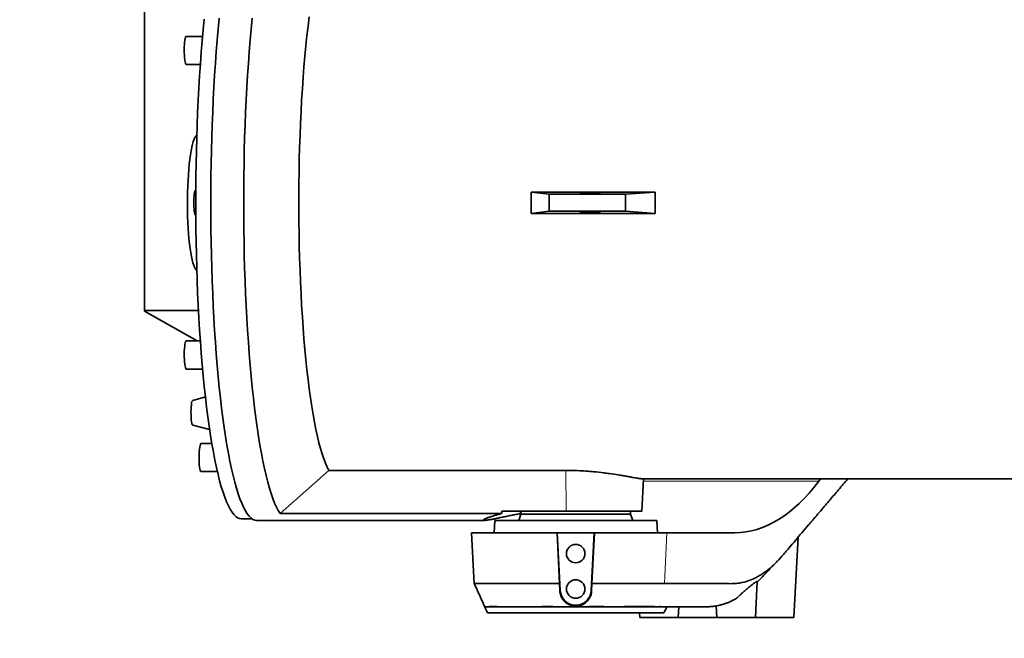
# Model space of a CAD drawing. Header units: millimetres. Extents: x 0 to 14900, y 0 to 10500.
# Tile 30 of 47: x 9917 to 10555, y 6164 to 6565. Entities that reach past the tile are written whole.
import ezdxf

# ---------------------------------------------------------------- set-up
doc = ezdxf.new("R2010")
doc.units = ezdxf.units.MM
doc.header["$LTSCALE"] = 25
doc.layers.add('THICK_LINE', color=7, linetype='Continuous')
doc.styles.add('SLDTEXTSTYLE0', font='TXT', dxfattribs={"width": 0.605})
doc.dimstyles.new('SLDDIMSTYLE2', dxfattribs={"dimtxt": 87.5, "dimasz": 87.5, "dimexe": 0, "dimexo": 0.0625, "dimgap": 21.875, "dimtad": 1, "dimdec": 4, "dimlfac": 25, "dimzin": 12, "dimdsep": 46, "dimtxsty": 'SLDTEXTSTYLE0', "dimsah": 1, "dimcen": 0.09, "dimadec": 1, "dimazin": 3, "dimtfac": 1, "dimtofl": 0, "dimtmove": 0, "dimatfit": 3, "dimfxl": 1, "dimfrac": 2, "dimtolj": 1, "dimtzin": 12, "dimarcsym": 0})

# ---------------------------------------------------------------- blocks, each defined once
blk = doc.blocks.new('_D_7')
at = {"layer": 'THICK_LINE'}
for p, q in [((13399.94, 6640.66), (13690.36, 6640.66)), ((7902.03, 6159.65), (7616.02, 6109.22))]:
    blk.add_line(p, q, dxfattribs=at)
blk.add_arc((10629.94, 6640.66), 3022.92, 190, 0, dxfattribs=at)
for points in [[(13652.86, 6640.66), (13639.1, 6553.35), (13664.1, 6552.99)], [(7652.95, 6115.74), (7657.11, 6027.45), (7681.67, 6032.14)]]:
    blk.add_solid(points, dxfattribs=at)
at = {"layer": 'THICK_LINE', "insert": (10759.73, 3730.77), "char_height": 87.5, "attachment_point": 1, "rotation": 5, "style": 'SLDTEXTSTYLE0'}
blk.add_mtext('170°', dxfattribs=at)

msp = doc.modelspace()

# ---------------------------------------------------------------- linework, layer by layer
at = {"color": 7, "linetype": 'Continuous', "lineweight": 35}
for p, q in [((9997.8860829, 6904.546783), (9997.8860829, 6376.7732257)), ((10035.4531281, 6554.5595651), (10024.888803, 6554.5595651)), ((10024.888803, 6536.2895651), (10034.0005356, 6536.2895651)), ((10031.7085512, 6490.5623347), (10030.7194564, 6489.2222181)), ((10031.0452168, 6454.7950043), (10030.9468168, 6454.7950043)), ((10328.9986009, 6453.5983554), (10248.5183983, 6453.5983554)), ((10260.1030149, 6452.1762954), (10248.5183983, 6453.5983554)), ((10309.5792101, 6452.1762954), (10260.1030149, 6452.1762954)), ((10260.1030149, 6441.1437132), (10260.1030149, 6452.1762954)), ((10328.9986009, 6453.5983554), (10309.5792101, 6452.1762954)), ((10309.5792101, 6441.1437132), (10309.5792101, 6452.1762954)), ((10030.9468168, 6438.5250043), (10031.0452168, 6438.5250043)), ((10260.1030149, 6441.1437132), (10248.5183983, 6439.7216532)), ((10328.9986009, 6439.7216532), (10248.5183983, 6439.7216532)), ((10309.5792101, 6441.1437132), (10260.1030149, 6441.1437132)), ((10328.9986009, 6439.7216532), (10309.5792101, 6441.1437132)), ((10030.7194564, 6404.0977905), (10031.7085512, 6402.7576739)), ((9997.8860829, 6376.7732257), (10032.7948178, 6376.7732257)), ((9997.8860829, 6376.7732257), (9997.8860829, 6376.3713785)), ((9997.8860829, 6376.3713785), (10032.0306599, 6357.0304435)), ((10034.0005356, 6357.0304435), (10024.888803, 6357.0304435)), ((10024.888803, 6338.7604435), (10035.4531281, 6338.7604435)), ((10037.2607112, 6320.7617217), (10029.0468933, 6318.5358335)), ((10029.0468933, 6302.5480644), (10040.0014248, 6299.5794616)), ((10041.4330209, 6290.5624061), (10034.4847352, 6290.5624061)), ((10034.4847352, 6272.2924061), (10045.0545162, 6272.2924061)), ((10085.7133429, 6245.0917777), (10117.341348, 6273.1445206)), ((10117.341348, 6273.1445206), (10271.036826, 6273.1445206)), ((10320.19409, 6246.6560914), (10321.2948538, 6267.6600043)), ((10320.8176947, 6267.6600043), (10610.8937071, 6267.6600043)), ((10434.9602256, 6266.0881101), (10436.1303992, 6267.6600043)), ((10229.3400798, 6245.0917777), (10085.7133429, 6245.0917777)), ((10229.4099824, 6246.6600043), (10271.2372096, 6246.6600043)), ((10241.8847626, 6244.6600043), (10240.4288816, 6240.6600043)), ((10241.8847626, 6246.6600043), (10241.8847626, 6244.6600043)), ((10241.8847626, 6244.6600043), (10312.8847626, 6244.6600043)), ((10312.8847626, 6244.6600043), (10312.8847626, 6246.6600043)), ((10314.3406435, 6240.6600043), (10312.8847626, 6244.6600043)), ((10060.617575, 6241.6600043), (10067.5859993, 6241.6600043)), ((10070.512814, 6240.6600043), (10218.0133283, 6240.6600043)), ((10224.8847626, 6240.6600043), (10224.4655003, 6232.6600043)), ((10329.8847626, 6240.6600043), (10224.8847626, 6240.6600043)), ((10330.3040248, 6232.6600043), (10329.8847626, 6240.6600043)), ((10209.8691892, 6232.6600043), (10211.6036723, 6199.5640944)), ((10209.8691892, 6232.6600043), (10265.2924985, 6232.6600043)), ((10266.9445345, 6199.6640109), (10265.2924985, 6232.6600043)), ((10265.2924985, 6232.6600043), (10265.3752136, 6232.6600043)), ((10265.3752136, 6232.6600043), (10267.3418849, 6195.1336794)), ((10289.3943116, 6232.6600043), (10265.3752136, 6232.6600043)), ((10287.4276403, 6195.1336794), (10289.3943116, 6232.6600043)), ((10289.4770267, 6232.6600043), (10287.8249338, 6199.6628752)), ((10289.3943116, 6232.6600043), (10289.4770267, 6232.6600043)), ((10289.4770267, 6232.6600043), (10336.4352136, 6232.6600043)), ((10336.4352136, 6232.6600043), (10380.6314935, 6232.6600043)), ((10418.8847626, 6177.6600043), (10421.6182929, 6229.8188709)), ((10266.9446497, 6199.6600044), (10267.0726219, 6195.1195679)), ((10287.6969301, 6195.1195665), (10287.8247682, 6199.6600042)), ((10336.0745218, 6199.6599959), (10334.922579, 6199.6596178)), ((10393.8847626, 6177.6600043), (10395.1145901, 6201.1265117)), ((10381.2490078, 6189.8103393), (10378.2320666, 6188.297341)), ((10218.3606943, 6184.7148488), (10218.3819764, 6184.6600042)), ((10218.3819764, 6184.6600042), (10329.6477032, 6184.6600042)), ((10334.598151, 6180.6600043), (10220.1713742, 6180.6600043)), ((10318.7275392, 6180.6600043), (10318.8847626, 6177.6600043)), ((10329.6477032, 6184.6600042), (10329.2753915, 6184.685273)), ((10331.5184433, 6184.6869824), (10331.3113569, 6184.6600042)), ((10331.3113569, 6184.6600042), (10332.8008492, 6184.6600042)), ((10331.5184433, 6184.6869824), (10331.9114587, 6184.7610986)), ((10332.6775014, 6184.7610986), (10332.8100066, 6184.6814111)), ((10343.8847626, 6177.6600043), (10344.251617, 6184.6600043)), ((10359.0945364, 6184.6600043), (10356.8515071, 6184.6600043)), ((10361.962271, 6184.6600043), (10359.0945364, 6184.6600043)), ((10362.0023437, 6184.6600043), (10361.962271, 6184.6600043)), ((10368.4875684, 6185.2389202), (10368.8847626, 6177.6600043)), ((10343.8847626, 6177.6600043), (10318.8847626, 6177.6600043)), ((10368.8847626, 6177.6600043), (10343.8847626, 6177.6600043)), ((10393.8847626, 6177.6600043), (10368.8847626, 6177.6600043)), ((10418.8847626, 6177.6600043), (10393.8847626, 6177.6600043))]:
    msp.add_line(p, q, dxfattribs=at)
at = {"color": 8, "linetype": 'Continuous', "lineweight": 18}
for p, q in [((10271.2372096, 6246.6600043), (10271.036826, 6273.1445206)), ((10321.2124747, 6266.0881101), (10434.9602256, 6266.0881101)), ((10336.4352136, 6232.6600043), (10334.9225876, 6199.6598069)), ((10267.3418849, 6195.1336794), (10267.0726219, 6195.1195679)), ((10287.4276403, 6195.1336794), (10287.6969301, 6195.1195665))]:
    msp.add_line(p, q, dxfattribs=at)
at = {"color": 7, "linetype": 'Continuous', "lineweight": 35, "flags": 128}
for points in [[(10039.690276, 6301.7031142), (10038.8433329, 6307.8172821), (10038.0335907, 6314.1686606), (10037.2624329, 6320.7463982), (10036.5311769, 6327.5392572), (10035.8410721, 6334.5356319), (10035.1932976, 6341.7235693), (10034.5889601, 6349.0907888), (10034.0290919, 6356.6247036), (10033.5146498, 6364.3124423), (10033.0465126, 6372.1408704), (10032.62548, 6380.0966131), (10032.2522715, 6388.1660784), (10031.9275246, 6396.3354795), (10031.6517942, 6404.5908592), (10031.4255513, 6412.9181133), (10031.2491826, 6421.3030149), (10031.1229892, 6429.7312385), (10031.0471868, 6438.1883846), (10031.021905, 6446.6600043), (10031.0471868, 6455.131624), (10031.1229892, 6463.5887701), (10031.2491826, 6472.0169937), (10031.4255513, 6480.4018953), (10031.6517942, 6488.7291495), (10031.9275246, 6496.9845292), (10032.2522715, 6505.1539303), (10032.62548, 6513.2233955), (10033.0465126, 6521.1791383), (10033.5146498, 6529.0075664), (10034.0290919, 6536.695305), (10034.5889601, 6544.2292199), (10035.1932976, 6551.5964394), (10035.8410721, 6558.7843767), (10036.5311769, 6565.7807515)], [(10046.3089213, 6566.3618283), (10045.6154502, 6559.3313249), (10044.9645158, 6552.1083244), (10044.3572302, 6544.7051673), (10043.7946311, 6537.1345016), (10043.2776794, 6529.4092618), (10042.8072586, 6521.5426463), (10042.3841722, 6513.548095), (10042.0091432, 6505.4392665), (10041.6828122, 6497.2300147), (10041.4057367, 6488.9343648), (10041.1783903, 6480.5664899), (10041.0011611, 6472.1406864), (10040.8743522, 6463.6713495), (10040.7981801, 6455.172949), (10040.7727749, 6446.6600043), (10040.7981801, 6438.1470596), (10040.8743522, 6429.6486592), (10041.0011611, 6421.1793223), (10041.1783903, 6412.7535187), (10041.4057367, 6404.3856438), (10041.6828122, 6396.089994), (10042.0091432, 6387.8807421), (10042.3841722, 6379.7719137), (10042.8072586, 6371.7773624), (10043.2776794, 6363.9107468), (10043.7946311, 6356.185507), (10044.3572302, 6348.6148414), (10044.9645158, 6341.2116842), (10045.6154502, 6333.9886838), (10046.3089213, 6326.9581804), (10047.0437444, 6320.1321855), (10047.818664, 6313.5223613), (10048.6323561, 6307.1400006), (10049.4834307, 6300.9960074), (10050.3704336, 6295.1008787), (10051.2918494, 6289.4646863), (10052.2461039, 6284.0970594), (10053.2315668, 6279.0071686), (10054.2465544, 6274.2037098), (10055.2893326, 6269.6948897), (10056.3581199, 6265.4884116), (10057.4510903, 6261.5914621), (10058.5663764, 6258.010699), (10059.7020728, 6254.7522402), (10060.8562391, 6251.8216525), (10062.0269035, 6249.2239429), (10063.212066, 6246.9635495), (10064.4097017, 6245.0443342), (10065.6177645, 6243.4695758), (10066.8341903, 6242.2419649), (10068.0569011, 6241.3635988), (10069.2838077, 6240.8359781), (10070.512814, 6240.6600043)], [(10067.6363489, 6566.2765165), (10066.9439455, 6559.2494214), (10066.2940223, 6552.0302847), (10065.6876878, 6544.6314198), (10065.1259762, 6537.065447), (10064.6098456, 6529.3452713), (10064.1401764, 6521.4840609), (10063.7177696, 6513.4952246), (10063.3433458, 6505.3923887), (10063.0175436, 6497.189374), (10062.7409187, 6488.9001724), (10062.513943, 6480.5389225), (10062.3370035, 6472.119886), (10062.2104022, 6463.657423), (10062.134355, 6455.1659679), (10062.1089914, 6446.6600043), (10062.134355, 6438.1540407), (10062.2104022, 6429.6625856), (10062.3370035, 6421.2001227), (10062.513943, 6412.7810861), (10062.7409187, 6404.4198363), (10063.0175436, 6396.1306346), (10063.3433458, 6387.92762), (10063.7177696, 6379.8247841), (10064.1401764, 6371.8359477), (10064.6098456, 6363.9747373), (10065.1259762, 6356.2545617), (10065.6876878, 6348.6885888), (10066.2940223, 6341.289724), (10066.9439455, 6334.0705872), (10067.6363489, 6327.0434921), (10068.3700513, 6320.2204246), (10069.1438014, 6313.6130227), (10069.9562794, 6307.2325566), (10070.8060995, 6301.0899091), (10071.691812, 6295.1955579), (10072.6119064, 6289.5595567), (10073.5648131, 6284.1915187), (10074.5489069, 6279.1006002), (10075.5625092, 6274.2954845), (10076.6038911, 6269.7843678), (10077.6712763, 6265.5749445), (10078.7628443, 6261.6743945), (10079.8767331, 6258.089371), (10081.0110429, 6254.8259888), (10082.1638388, 6251.8898143), (10083.3331545, 6249.2858557), (10084.5169957, 6247.0185543), (10085.7133429, 6245.0917777)], [(10104.6016585, 6567.326675), (10103.8400628, 6561.279675), (10103.1183596, 6555.0023146), (10102.4379994, 6548.5072099), (10101.8003497, 6541.8074146), (10101.206692, 6534.9163939), (10100.6582193, 6527.8479971), (10100.1560341, 6520.6164303), (10099.7011455, 6513.2362273), (10099.2944678, 6505.7222207), (10098.9368183, 6498.0895119), (10098.6289159, 6490.3534411), (10098.3713794, 6482.5295561), (10098.1647263, 6474.6335811), (10098.0093719, 6466.6813854), (10097.9056285, 6458.6889511), (10097.8537047, 6450.6723412), (10097.8537047, 6442.6476674), (10097.9056285, 6434.6310576), (10098.0093719, 6426.6386233), (10098.1647263, 6418.6864275), (10098.3713794, 6410.7904526), (10098.6289159, 6402.9665675), (10098.9368183, 6395.2304967), (10099.2944678, 6387.597788), (10099.7011455, 6380.0837813), (10100.1560341, 6372.7035783), (10100.6582193, 6365.4720115), (10101.206692, 6358.4036148), (10101.8003497, 6351.512594), (10102.4379994, 6344.8127988), (10103.1183596, 6338.3176941), (10103.8400628, 6332.0403336), (10104.6016585, 6325.9933337), (10105.4016162, 6320.1888472), (10106.2383282, 6314.6385401), (10107.1101127, 6309.3535672), (10108.0152177, 6304.3445502), (10108.9518242, 6299.621556), (10109.9180497, 6295.1940769), (10110.9119524, 6291.0710112), (10111.9315347, 6287.2606452), (10112.9747476, 6283.770637), (10114.0394943, 6280.6080007), (10115.1236349, 6277.7790926), (10116.2249907, 6275.2895981), (10117.341348, 6273.1445206)], [(10024.888803, 6554.5595651), (10024.6905146, 6554.4557208), (10024.439962, 6554.0142366), (10024.2066581, 6553.2426562), (10023.9995686, 6552.170631), (10023.826652, 6550.8393582), (10023.6945532, 6549.2999979), (10023.6083487, 6547.6117069), (10023.5713514, 6545.8393653), (10023.584983, 6544.0510832), (10023.6487197, 6542.3155832)], [(10023.6487197, 6542.3155832), (10023.7601121, 6540.6995597), (10023.9148794, 6539.2651154), (10024.1070741, 6538.0673754), (10024.3293102, 6537.152368), (10024.5730473, 6536.5552565), (10024.8289187, 6536.2989876), (10024.888803, 6536.2895651)], [(10030.7194564, 6404.0977905), (10030.2321526, 6404.8994271), (10029.6909107, 6406.1364552), (10029.1681512, 6407.7092742), (10028.6682058, 6409.6048512), (10028.1952173, 6411.8074789), (10027.7531049, 6414.2989055), (10027.3455322, 6417.0584865), (10026.9758765, 6420.0633549), (10026.6472007, 6423.2886116), (10026.3622285, 6426.7075309), (10026.1233211, 6430.2917828), (10025.9324583, 6434.0116669), (10025.7912217, 6437.8363591), (10025.7007814, 6441.7341668), (10025.661887, 6445.6727915), (10025.6748608, 6449.6195966), (10025.7395952, 6453.5418776), (10025.8555538, 6457.4071332), (10026.0217758, 6461.1833347), (10026.2368838, 6464.8391914), (10026.4990953, 6468.3444095), (10026.8062376, 6471.6699439), (10027.1557656, 6474.788238), (10027.544783, 6477.6734527), (10027.9700663, 6480.3016802), (10028.4280914, 6482.6511422), (10028.915063, 6484.7023703), (10029.4269459, 6486.4383673), (10029.9594985, 6487.8447484), (10030.5083079, 6488.9098596), (10030.7194564, 6489.2222181)], [(10030.9468168, 6454.7950043), (10030.7407226, 6454.6687699), (10030.5048349, 6454.1969549), (10030.288264, 6453.3957389), (10030.1004749, 6452.300139), (10029.9496751, 6450.9580382), (10029.8424551, 6449.4280926), (10029.7835011, 6447.7771684), (10029.7753895, 6446.0774186), (10029.8184749, 6444.4031307), (10029.9108742, 6442.827479), (10030.0485493, 6441.419327)], [(10030.0485493, 6441.419327), (10030.2254829, 6440.2402178), (10030.4339422, 6439.3416841), (10030.6648167, 6438.762996), (10030.9080159, 6438.5294452), (10030.9468168, 6438.5250043)], [(10024.888803, 6357.0304435), (10024.7420154, 6356.9736835), (10024.4891471, 6356.6008892), (10024.2516374, 6355.8935495), (10024.0386135, 6354.8788472), (10023.858262, 6353.5957765), (10023.7175135, 6352.0936452), (10023.6217771, 6350.4301794), (10023.5747318, 6348.6693051), (10023.5781855, 6346.8786917), (10023.6320054, 6345.1271516), (10023.7341234, 6343.4819953), (10023.8806151, 6342.0064454), (10024.0658509, 6340.7572064), (10024.2827123, 6339.7822858), (10024.5228654, 6339.1191494), (10024.7770813, 6338.7932809), (10024.888803, 6338.7604435)], [(10028.3794163, 6316.8375362), (10028.200693, 6315.6292225), (10028.0636483, 6314.1830335), (10027.9746902, 6312.5665914), (10027.9379783, 6310.8554793), (10027.9552293, 6309.1297069), (10028.0256365, 6307.4699693), (10028.1459077, 6305.9538741), (10028.3104191, 6304.6523121), (10028.5114785, 6303.6261431), (10028.7396845, 6302.9233494), (10028.9843664, 6302.576793), (10029.0468933, 6302.5480644)], [(10060.617575, 6241.6600043), (10059.3945347, 6241.8351239), (10058.1735839, 6242.3601833), (10056.9568087, 6243.2342855), (10055.7462878, 6244.4559371), (10054.5440894, 6246.023051), (10053.3522675, 6247.9329498), (10052.1728582, 6250.1823704), (10051.0078766, 6252.7674698), (10049.859313, 6255.6838313), (10048.7291297, 6258.9264724), (10047.6192577, 6262.489853), (10046.531593, 6266.3678853), (10045.467994, 6270.5539437), (10044.4302778, 6275.0408763), (10043.4202173, 6279.8210173), (10042.4395382, 6284.8861999), (10041.489916, 6290.2277703), (10040.5729731, 6295.8366026), (10039.690276, 6301.7031142)], [(10034.4847352, 6290.5624061), (10034.2864468, 6290.4585617), (10034.0358942, 6290.0170776), (10033.8025903, 6289.2454971), (10033.5955008, 6288.1734719), (10033.4225842, 6286.8421991), (10033.2904854, 6285.3028388), (10033.2042809, 6283.6145479), (10033.1672836, 6281.8422063), (10033.1809152, 6280.0539241), (10033.2446519, 6278.3184241), (10033.3560443, 6276.7024006), (10033.5108116, 6275.2679563), (10033.7030063, 6274.0702163), (10033.9252424, 6273.1552089), (10034.1689795, 6272.5580974), (10034.4248509, 6272.3018285), (10034.4847352, 6272.2924061)]]:
    msp.add_lwpolyline(points, dxfattribs=at)
at = {"color": 7, "linetype": 'Continuous', "lineweight": 35}
for centre in [(10277.3847626, 6219.1600043), (10277.3847626, 6196.1600043)]:
    msp.add_circle(centre, 6, dxfattribs=at)
for centre, radius, start, end in [((10030.8316304, 6316.8540664), 2.4522698, 136.7014295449, 180.3862204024), ((10277.3847626, 6195.6600043), 10.05666, 183, 357), ((10493.1167835, 6305.1622273), 300, 203.6828749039, 204.5197831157), ((10061.6527416, 6305.1622273), 300, 335.4802168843, 336.3171251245)]:
    msp.add_arc(centre, radius, start, end, dxfattribs=at)
for centre, major_axis, ratio, start_param, end_param in [((10172.1548642, 6446.6600043), (0, 179), 0.4269327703, 4.6736175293, 4.7511604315), ((10457.0074391, 6446.6600043), (0, 179), 0.7156710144, 1.5320248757, 1.6095677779), ((10389.6195906, 6382.6600043), (12.9305036, 149.8304183), 0.5514573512, 3.1891480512, 3.8698264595), ((10277.3847626, 5434.1434684), (-8.6855035, 1144.8681127), 0.0518557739, 0.7813262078, 0.7832686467), ((10277.3847626, 5434.1434684), (8.6855035, 1144.8681127), 0.0518557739, 0.7821130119, 0.7840554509), ((10214.7268829, 6382.6600043), (-9.8906175, 149.9517985), 0.3844434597, 3.1162407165, 3.1389918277)]:
    msp.add_ellipse(centre, major_axis=major_axis, ratio=ratio, start_param=start_param, end_param=end_param, dxfattribs=at)
for centre, major_axis in [((10286.8622802, 6452.9100043), (6.4999995, 0.049312)), ((10286.8622802, 6440.4100043), (6.4999995, -0.049312))]:
    msp.add_ellipse(centre, major_axis=major_axis, ratio=0.0518557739, dxfattribs=at)
for points, knots in [([(10271.036826, 6273.1445206), (10272.2233262, 6273.1370948), (10275.8075075, 6273.1146631), (10280.6770226, 6272.904909), (10285.4609558, 6272.5711839), (10290.1641308, 6272.1576862), (10294.7074947, 6271.6438539), (10300.0891298, 6270.9254008), (10304.1394478, 6270.3089628), (10307.8188097, 6269.7049498), (10310.3799328, 6269.2689383), (10312.7088746, 6268.8653092), (10314.796185, 6268.5035828), (10316.638607, 6268.1920655), (10318.1830381, 6267.9462095), (10319.4103659, 6267.7746075), (10320.310464, 6267.6745733), (10320.6589967, 6267.6683334), (10320.8177001, 6267.6654921)], [0, 0, 0, 0, 0.0517529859, 0.1563354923, 0.2097597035, 0.2614975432, 0.3659922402, 0.4193071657, 0.5251241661, 0.5788106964, 0.6332598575, 0.6865429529, 0.7402035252, 0.7950715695, 0.850364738, 0.902880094, 0.9557767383, 1, 1, 1, 1]), ([(10453.846313, 6267.6600043), (10452.8356096, 6266.4730901), (10449.8381549, 6262.9530452), (10445.0132741, 6257.2869374), (10440.0802711, 6251.4938286), (10436.0845907, 6246.8014434), (10433.6902913, 6243.9896491), (10432.1922688, 6242.2304094), (10431.5246201, 6241.4463386), (10430.8674638, 6240.6745886), (10430.2207998, 6239.91516), (10429.5846286, 6239.1680505), (10428.958948, 6238.4332691), (10427.1195499, 6236.2730273), (10424.0624477, 6232.6851635), (10419.8204655, 6227.7070978), (10415.4862303, 6222.6412619), (10411.2325775, 6217.5500542), (10406.5069221, 6212.3630667), (10401.3057671, 6207.8994861), (10395.5097226, 6204.0991627), (10389.5881194, 6201.413401), (10384.3155141, 6200.0438058), (10379.6774617, 6199.6069032), (10375.7227651, 6199.6780042), (10371.0589405, 6199.6507228), (10366.7686662, 6199.6573122), (10363.3031869, 6199.6571225), (10361.570496, 6199.6581783), (10360.7041539, 6199.6587699), (10360.2709844, 6199.6591014), (10360.0544, 6199.6592744), (10359.9461079, 6199.6593628), (10359.8919618, 6199.6594075), (10359.8648888, 6199.65943), (10359.8513523, 6199.6594413), (10359.8445841, 6199.6594469), (10359.8412, 6199.6594497), (10359.8395079, 6199.6594511), (10359.8386619, 6199.6594518), (10359.8382388, 6199.6594522), (10359.8380273, 6199.6594524), (10359.8379216, 6199.6594525), (10359.8378687, 6199.6594525), (10359.8378423, 6199.6594525), (10359.837829, 6199.6594525), (10359.8378215, 6199.6594525), (10359.6887922, 6199.6595769), (10359.2918663, 6199.6597192), (10358.4999206, 6199.6598908), (10357.3379599, 6199.6599978), (10355.7808331, 6199.6600561), (10354.3742726, 6199.6600506), (10353.2282379, 6199.6600273), (10352.4526872, 6199.6600049), (10351.6349481, 6199.6599751), (10350.7750208, 6199.6599381), (10349.8729051, 6199.6598932), (10348.9286011, 6199.6598425), (10344.3244372, 6199.6595432), (10340.035065, 6199.6597786), (10336.0745218, 6199.6599959)], [0, 0, 0, 0, 0.027236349, 0.0807751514, 0.1300206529, 0.1601708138, 0.1884508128, 0.1945423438, 0.2005396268, 0.2064426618, 0.2122514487, 0.2179659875, 0.2235862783, 0.229112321, 0.2675347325, 0.3059571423, 0.3434077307, 0.3842065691, 0.4210896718, 0.468844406, 0.5167972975, 0.5652396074, 0.6136078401, 0.6447121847, 0.6779457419, 0.7101497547, 0.7584580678, 0.782612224, 0.7946893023, 0.8007278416, 0.8037471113, 0.8052567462, 0.8060115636, 0.8063889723, 0.8065776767, 0.8066720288, 0.8067192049, 0.806742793, 0.806754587, 0.806760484, 0.8067634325, 0.8067649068, 0.8067656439, 0.8067660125, 0.8067661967, 0.8067662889, 0.8067663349, 0.806766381, 0.8104019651, 0.8164494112, 0.8260859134, 0.8387478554, 0.8544352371, 0.8603986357, 0.8667050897, 0.8733545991, 0.8803471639, 0.8876827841, 0.8953614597, 0.9033831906, 1, 1, 1, 1]), ([(10229.3400798, 6245.0917777), (10228.5077044, 6244.8792757), (10226.8387502, 6244.4531987), (10224.9629105, 6243.9156185), (10223.5290067, 6243.4794321), (10222.4652949, 6243.138232), (10221.4943783, 6242.8099787), (10220.6141953, 6242.4951015), (10219.8301948, 6242.1966525), (10219.1460662, 6241.9169718), (10218.5693068, 6241.6601906), (10217.9948583, 6241.375078), (10217.5339089, 6241.0901473), (10217.3640993, 6240.8869865), (10217.3973999, 6240.7705631), (10217.509839, 6240.7070156), (10217.710184, 6240.6685828), (10218.003874, 6240.655483), (10218.3960727, 6240.6695373), (10218.892626, 6240.712455), (10219.487034, 6240.7839886), (10220.1833577, 6240.8845474), (10220.9821408, 6241.014131), (10221.8854915, 6241.1727896), (10222.8876476, 6241.358897), (10223.9730053, 6241.5686096), (10225.1342937, 6241.7992171), (10226.3670313, 6242.0485475), (10227.6853424, 6242.3182857), (10229.0957339, 6242.6085392), (10230.5962769, 6242.9175829), (10232.1882834, 6243.2441536), (10233.860712, 6243.5844609), (10235.9493771, 6244.0038624), (10238.4978849, 6244.50676), (10240.57214, 6244.8964977), (10241.6114552, 6245.0917777)], [0, 0, 0, 0, 0.0456307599, 0.0914919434, 0.1181724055, 0.1448993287, 0.1717683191, 0.1986855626, 0.2261600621, 0.2536872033, 0.281375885, 0.309119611, 0.3561088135, 0.4033756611, 0.4274339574, 0.4515299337, 0.4757405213, 0.4999897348, 0.5255303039, 0.5511162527, 0.576839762, 0.6026093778, 0.6289057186, 0.655250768, 0.6817428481, 0.7082839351, 0.7338242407, 0.7594076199, 0.7851206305, 0.8108767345, 0.8371232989, 0.8634148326, 0.8898418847, 0.9163140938, 0.9580687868, 1, 1, 1, 1]), ([(10271.2372096, 6246.6600043), (10273.6110671, 6246.6600043), (10277.2028479, 6246.6600043), (10282.0327821, 6246.6600043), (10286.230387, 6246.6600043), (10291.0712206, 6246.6600043), (10295.5619873, 6246.6600043), (10299.8178664, 6246.6600043), (10303.8277389, 6246.6600043), (10307.4482359, 6246.6600043), (10310.2890871, 6246.6600043), (10312.4010093, 6246.6600043), (10314.3492115, 6246.6600043), (10316.0553491, 6246.6600043), (10317.4775859, 6246.6600043), (10318.6056408, 6246.6600043), (10319.4522822, 6246.6600043), (10319.9599947, 6246.6600043), (10320.2593904, 6246.6600043), (10320.1451473, 6246.6600043), (10320.119431, 6246.6600043)], [0, 0, 0, 0, 0.0975074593, 0.1475343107, 0.1979283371, 0.2712755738, 0.3519333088, 0.3959013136, 0.4690676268, 0.5495315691, 0.5933988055, 0.6418155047, 0.6905730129, 0.7398596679, 0.7898717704, 0.8380898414, 0.8866472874, 0.9357307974, 0.9855329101, 1, 1, 1, 1]), ([(10395.0902228, 6200.661555), (10397.2970063, 6202.9362229), (10401.7859839, 6207.5632888), (10406.1149024, 6212.0814368), (10408.3157225, 6214.3784611)], [0, 0, 0, 0, 0.4916004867, 1, 1, 1, 1]), ([(10211.5517242, 6199.7571742), (10212.5033176, 6197.6879198), (10214.8032857, 6192.6866035), (10217.0493936, 6187.6521619), (10218.3661924, 6184.7006801)], [0, 0, 0, 0, 0.4137419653, 1, 1, 1, 1]), ([(10266.9444514, 6199.6640109), (10266.578944, 6199.6642461), (10265.3538373, 6199.6650342), (10263.0962669, 6199.6650961), (10259.0466003, 6199.6630312), (10253.9758143, 6199.6566524), (10248.1694368, 6199.6537326), (10243.2533464, 6199.6541998), (10239.0037875, 6199.655141), (10235.3939428, 6199.6566482), (10231.9853728, 6199.6586573), (10227.9078951, 6199.6623572), (10223.3499088, 6199.6658706), (10219.2877898, 6199.6662542), (10216.2928974, 6199.6647403), (10214.1771674, 6199.6621259), (10212.9415084, 6199.6586886), (10212.2788025, 6199.6561389), (10211.9428577, 6199.65516), (10211.7230489, 6199.6547863), (10211.611268, 6199.6548981), (10211.6117046, 6199.6553802), (10211.6118563, 6199.6555477)], [0, 0, 0, 0, 0.0120087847, 0.0402510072, 0.0745964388, 0.147096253, 0.2128026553, 0.2797629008, 0.328975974, 0.3781890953, 0.4274022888, 0.4766155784, 0.5668671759, 0.6624956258, 0.7292649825, 0.7984262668, 0.8699791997, 0.8993384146, 0.9282959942, 0.9568519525, 0.9850063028, 1, 1, 1, 1]), ([(10295.4692048, 6199.6628386), (10294.1586316, 6199.6628406), (10291.6353802, 6199.6628443), (10289.0617303, 6199.6628652), (10287.8248306, 6199.6628752)], [0, 0, 0, 0, 0.5193985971, 1, 1, 1, 1]), ([(10334.9077626, 6199.6599965), (10333.8093339, 6199.6601149), (10331.6124761, 6199.6603518), (10327.6459699, 6199.660707), (10323.2349114, 6199.6610623), (10318.3710389, 6199.6614176), (10313.1158928, 6199.6617728), (10307.5122474, 6199.6621281), (10301.6309475, 6199.6624834), (10297.5231192, 6199.6627202), (10295.4692048, 6199.6628386)], [0, 0, 0, 0, 0.1249998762, 0.2499997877, 0.3749997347, 0.499999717, 0.6249997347, 0.7499997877, 0.8749998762, 1, 1, 1, 1]), ([(10395.103721, 6201.1270813), (10395.0936367, 6201.1658405), (10395.0778282, 6201.2266004), (10394.8998298, 6201.1716803), (10394.6502305, 6201.0546302), (10394.2122898, 6200.7918962), (10393.6321599, 6200.3959334), (10393.0074302, 6199.9447573), (10392.3705863, 6199.4681102), (10391.5887379, 6198.8629242), (10390.7552414, 6198.2000688), (10389.8792932, 6197.4872814), (10388.958227, 6196.7220777), (10387.9143195, 6195.8380166), (10386.75098, 6194.8326219), (10385.4663152, 6193.6983988), (10384.1570473, 6192.5186042), (10383.01066, 6191.4644821), (10382.0402552, 6190.5589082), (10381.5132497, 6190.0598609), (10381.2494823, 6189.8100866)], [0, 0, 0, 0, 0.0635368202, 0.0996017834, 0.136355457, 0.2025143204, 0.2697019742, 0.3053824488, 0.3593424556, 0.4139010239, 0.4667177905, 0.519944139, 0.5743092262, 0.629007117, 0.6987027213, 0.768928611, 0.8406524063, 0.9128268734, 0.9563696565, 1, 1, 1, 1]), ([(10267.0726219, 6195.1195679), (10267.21884, 6193.936551), (10267.4386824, 6192.1578577), (10268.5814667, 6189.9611227), (10270.0307021, 6188.0315424), (10272.4104854, 6186.1871563), (10275.7516901, 6185.0809301), (10279.2049175, 6185.1148882), (10282.434193, 6186.2463441), (10285.108361, 6188.3331045), (10286.9601516, 6191.1391263), (10287.6139204, 6193.523334), (10287.6835177, 6194.8616531), (10287.6969301, 6195.1195665)], [0, 0, 0, 0, 0.1180629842, 0.1775104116, 0.2369340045, 0.3470148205, 0.4516137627, 0.5546859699, 0.6575973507, 0.7606652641, 0.8650483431, 0.9739928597, 1, 1, 1, 1]), ([(10378.2320666, 6188.297341), (10377.624372, 6188.0300809), (10376.3713499, 6187.47901), (10374.4222011, 6186.757882), (10372.3507424, 6186.1028341), (10370.4482048, 6185.6179929), (10368.6209349, 6185.2442623), (10366.7760254, 6184.9526059), (10364.5251268, 6184.7119852), (10362.8882014, 6184.678257), (10362.0023437, 6184.6600043)], [0, 0, 0, 0, 0.1140091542, 0.2350785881, 0.3632091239, 0.4984014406, 0.5867142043, 0.6997520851, 0.8375143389, 1, 1, 1, 1]), ([(10218.3796151, 6184.7223626), (10218.3820846, 6184.7185111), (10218.3879349, 6184.7093871), (10218.5908006, 6184.6928727), (10218.7080325, 6184.6833294)], [0, 0, 0, 0, 0.4221208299, 1, 1, 1, 1]), ([(10219.0173482, 6184.6808271), (10218.9600898, 6184.6799462), (10218.8455715, 6184.6781845), (10218.7538793, 6184.6816144), (10218.7080325, 6184.6833294)], [0, 0, 0, 0, 0.4999931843, 1, 1, 1, 1]), ([(10219.0173482, 6184.6808271), (10219.3981342, 6184.6992032), (10220.1602453, 6184.7359816), (10221.6510435, 6184.7527223), (10222.3969699, 6184.7610986)], [0, 0, 0, 0, 0.4996463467, 1, 1, 1, 1]), ([(10222.3969699, 6184.7610986), (10222.673298, 6184.7622189), (10223.1774796, 6184.7642632), (10223.7472353, 6184.7620836), (10224.0047236, 6184.7610986)], [0, 0, 0, 0, 0.5480724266, 1, 1, 1, 1]), ([(10224.0047236, 6184.7610986), (10224.1407576, 6184.7601807), (10225.5460027, 6184.7506986), (10228.7221614, 6184.7100825), (10233.9693714, 6184.7145363), (10239.7305968, 6184.7300135), (10245.7428361, 6184.7045321), (10252.0078117, 6184.717235), (10256.3924468, 6184.7469889), (10258.4716921, 6184.7610986)], [0, 0, 0, 0, 0.0198963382, 0.20553123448, 0.39119074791, 0.54702927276, 0.70351211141, 0.85940196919, 1, 1, 1, 1]), ([(10258.4716921, 6184.7610986), (10258.6636619, 6184.7612988), (10259.0467482, 6184.7616984), (10259.4318636, 6184.7612982), (10259.6239924, 6184.7610986)], [0, 0, 0, 0, 0.5011135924, 1, 1, 1, 1]), ([(10259.6239924, 6184.7610986), (10261.5135299, 6184.7488684), (10265.3093523, 6184.7242996), (10269.2247611, 6184.6970705), (10271.191103, 6184.6833958)], [0, 0, 0, 0, 0.4977939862, 1, 1, 1, 1]), ([(10280.3653712, 6184.6848163), (10278.8339811, 6184.6769396), (10275.7711663, 6184.6611861), (10272.7178022, 6184.6759925), (10271.191103, 6184.6833958)], [0, 0, 0, 0, 0.4999943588, 1, 1, 1, 1]), ([(10280.3653712, 6184.6848163), (10281.6072249, 6184.7000079), (10284.0977754, 6184.7304749), (10286.562009, 6184.750872), (10287.7975112, 6184.7610986)], [0, 0, 0, 0, 0.4986262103, 1, 1, 1, 1]), ([(10287.7975112, 6184.7610986), (10288.4509112, 6184.7634815), (10289.7963556, 6184.7683882), (10291.1260281, 6184.7635745), (10291.80996, 6184.7610986)], [0, 0, 0, 0, 0.4856388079, 1, 1, 1, 1]), ([(10291.80996, 6184.7610986), (10292.5104129, 6184.7568157), (10295.5890359, 6184.7379917), (10300.914582, 6184.7191471), (10307.5197009, 6184.733796), (10313.4830633, 6184.7531774), (10318.4556264, 6184.7419662), (10322.5550244, 6184.7643128), (10325.997639, 6184.811735), (10328.133286, 6184.7645936), (10329.1438087, 6184.6944116), (10329.2753915, 6184.685273)], [0, 0, 0, 0, 0.0445314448, 0.1957241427, 0.347493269, 0.4986560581, 0.6367688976, 0.7520606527, 0.8675888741, 0.9827584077, 1, 1, 1, 1]), ([(10331.3113569, 6184.6600042), (10331.0191185, 6184.6412568), (10330.4795545, 6184.6066432), (10329.9091606, 6184.6432324), (10329.6477032, 6184.6600042)], [0, 0, 0, 0, 0.5416196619, 1, 1, 1, 1]), ([(10331.9114587, 6184.7610986), (10332.0732128, 6184.7945078), (10332.3582152, 6184.8533732), (10332.5811109, 6184.7889557), (10332.6775014, 6184.7610986)], [0, 0, 0, 0, 0.5675535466, 1, 1, 1, 1]), ([(10356.8515071, 6184.6600043), (10356.2410575, 6184.6600043), (10355.1870678, 6184.6600043), (10353.8565381, 6184.6600043), (10353.0385731, 6184.6600043), (10352.6523952, 6184.6600043), (10352.5428127, 6184.6600043), (10352.5310736, 6184.6600043), (10352.531066, 6184.6600043), (10352.5310526, 6184.6600043), (10352.5310258, 6184.6600043), (10352.5309723, 6184.6600043), (10352.5308653, 6184.6600043), (10352.5306514, 6184.6600043), (10352.5302234, 6184.6600043), (10352.5293677, 6184.6600043), (10352.5276568, 6184.6600043), (10352.5242372, 6184.6600043), (10352.5174072, 6184.6600043), (10352.5037836, 6184.6600043), (10352.4766818, 6184.6600043), (10352.4230598, 6184.6600043), (10352.3181393, 6184.6600043), (10352.1175842, 6184.6600043), (10351.7533812, 6184.6600043), (10351.1719433, 6184.6600043), (10350.5085792, 6184.6600043), (10349.8886089, 6184.6600043), (10349.3319483, 6184.6600043), (10348.6319153, 6184.6600043), (10347.78477, 6184.6600043), (10346.772823, 6184.6600043), (10345.6415059, 6184.6600043), (10344.5073108, 6184.6600043), (10343.4924249, 6184.6600043), (10342.6739661, 6184.6600043), (10341.9344932, 6184.6600043), (10341.1540882, 6184.6600043), (10340.3735854, 6184.6600043), (10339.5927831, 6184.6600043), (10338.8117425, 6184.6600043), (10338.0304203, 6184.6600043), (10337.24499, 6184.6600043), (10336.4788501, 6184.6600043), (10335.6867929, 6184.6600043), (10334.8251174, 6184.6600043), (10333.8499938, 6184.6600043), (10333.1559962, 6184.6600043), (10332.7977342, 6184.6600043)], [0, 0, 0, 0, 0.0586910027, 0.1013346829, 0.1279310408, 0.1373472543, 0.1384800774, 0.1384802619, 0.1384804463, 0.1384808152, 0.138481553, 0.1384830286, 0.1384859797, 0.1384918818, 0.1385036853, 0.1385272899, 0.1385744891, 0.1386688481, 0.1388574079, 0.1392338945, 0.1399843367, 0.1414750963, 0.1444161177, 0.1501361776, 0.1609284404, 0.1799222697, 0.2075568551, 0.2282440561, 0.2511452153, 0.276283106, 0.3221148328, 0.3679465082, 0.413778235, 0.4755467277, 0.5213754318, 0.5512643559, 0.5866054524, 0.6219465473, 0.6572876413, 0.6926287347, 0.7279698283, 0.7633109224, 0.7986520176, 0.8345273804, 0.8671747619, 0.9061897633, 0.9515723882, 1, 1, 1, 1])]:
    msp.add_open_spline(points, degree=3, knots=knots, dxfattribs=at)
at = {"layer": 'THICK_LINE'}
for radius in [2720, 957]:
    msp.add_arc((10629.9447626, 6640.6600043), radius, 190, 170, dxfattribs=at)

# ---------------------------------------------------------------- dimensions: what is measured, and where the dimension line sits
dim = msp.add_angular_dim_2l(base=(10893.4096045, 3629.2430813), line1=((9687.483743, 6474.4786983), (7951.2676744, 6168.3369611)), line2=((13349.9447626, 6640.6600043), (10629.9447626, 6640.6600043)), dimstyle='SLDDIMSTYLE2', dxfattribs=at)
dim.commit()
dim.dimension.update_dxf_attribs({"geometry": '_D_7', "text_midpoint": (10893.4096045, 3629.2430813), "dimtype": 162})

doc.saveas('drawing.dxf')
